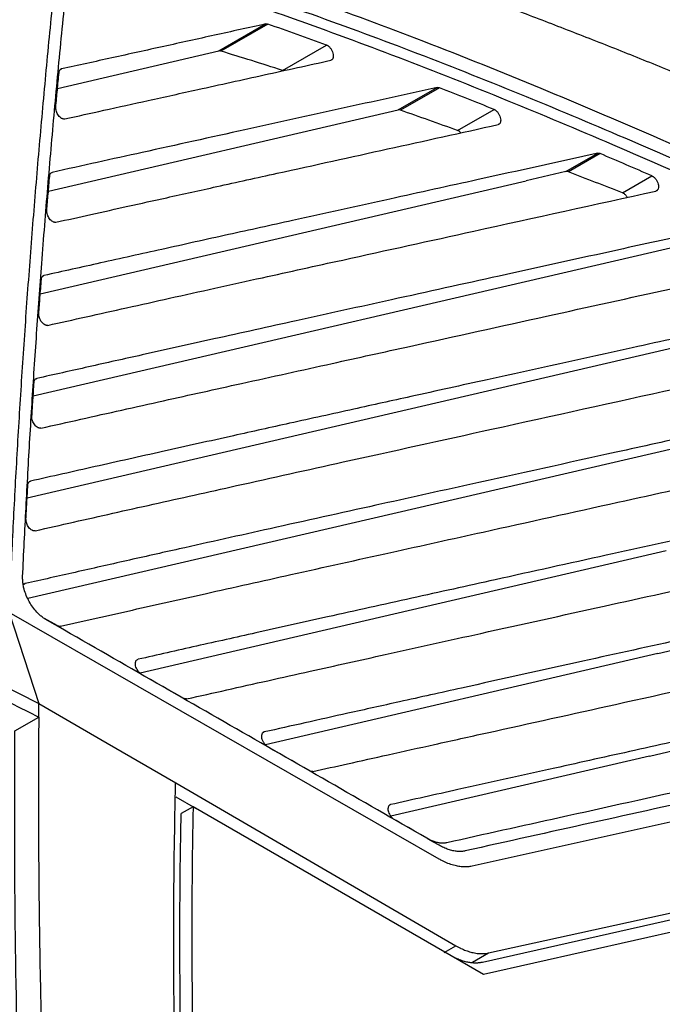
# Model space of a CAD drawing. Header units: millimetres. Extents: x 156922 to 157823, y 112322 to 113312.
# Tile 42 of 123: x 157712 to 157750, y 112539 to 112597. Entities that reach past the tile are written whole.
import ezdxf

# ---------------------------------------------------------------- set-up
doc = ezdxf.new("R2010")
doc.units = ezdxf.units.MM

msp = doc.modelspace()

# ---------------------------------------------------------------- linework, layer by layer
at = {"color": 7, "linetype": 'Continuous', "lineweight": 25}
for p, q in [((157723.8, 112595.179), (157726.577, 112596.782)), ((157726.7, 112596.771), (157723.928, 112595.171)), ((157727.572, 112594.025), (157730.187, 112595.534)), ((157714.235, 112592.955), (157723.8, 112595.179)), ((157714.475, 112594.111), (157714.397, 112594.065)), ((157734.435, 112591.679), (157736.752, 112593.017)), ((157736.888, 112593.002), (157734.576, 112591.667)), ((157713.693, 112586.856), (157734.435, 112591.679)), ((157737.959, 112590.461), (157740.126, 112591.711)), ((157744.385, 112588.02), (157746.275, 112589.111)), ((157746.42, 112589.092), (157744.536, 112588.004)), ((157713.922, 112587.975), (157713.843, 112587.929)), ((157744.385, 112588.02), (157742.039, 112587.474)), ((157747.745, 112586.758), (157749.491, 112587.766)), ((157713.211, 112580.772), (157742.039, 112587.474)), ((157751.8, 112583.771), (157712.79, 112574.702)), ((157713.429, 112581.853), (157713.35, 112581.808)), ((157751.31, 112577.685), (157712.431, 112568.646)), ((157712.997, 112575.746), (157712.918, 112575.7)), ((157750.821, 112571.599), (157712.47, 112562.682)), ((157712.628, 112569.653), (157712.548, 112569.607)), ((157693.683, 112566.29), (157713.127, 112556.465)), ((157750.332, 112565.513), (157719.136, 112558.26)), ((157712.321, 112563.574), (157712.203, 112563.506)), ((157711.357, 112561.861), (157713.127, 112556.465)), ((157714.205, 112561.083), (157713.464, 112561.509)), ((157749.843, 112559.427), (157755.738, 112560.798)), ((157749.843, 112559.427), (157726.56, 112554.014)), ((157719.2, 112558.211), (157721.697, 112556.775)), ((157713.12, 112555.653), (157713.127, 112556.465)), ((157711.704, 112554.835), (157713.12, 112555.653)), ((157726.496, 112554.771), (157726.411, 112554.722)), ((157726.693, 112553.903), (157729.191, 112552.467)), ((157749.353, 112553.341), (157752.036, 112553.964)), ((157749.353, 112553.341), (157733.995, 112549.77)), ((157721.241, 112551.749), (157737.868, 112542.087)), ((157721.254, 112550.925), (157722.41, 112550.257)), ((157722.273, 112550.337), (157721.565, 112549.928)), ((157739.508, 112540.387), (157722.273, 112550.337)), ((157734.186, 112549.595), (157736.149, 112548.466)), ((157739.802, 112541.661), (157756.374, 112545.301)), ((157739.446, 112541.121), (157755.979, 112544.846)), ((157757.999, 112544.553), (157739.508, 112540.387)), ((157737.167, 112541.682), (157737.868, 112542.087)), ((157738.845, 112541.108), (157739.803, 112541.661))]:
    msp.add_line(p, q, dxfattribs=at)
at = {"color": 7, "linetype": 'Continuous', "lineweight": 25, "flags": 128}
for points in [[(157736.872, 112547.227), (157724.114, 112554.544), (157711.357, 112561.861)], [(157713.127, 112556.465), (157717.184, 112554.107), (157721.241, 112551.75)], [(157753.769, 112550.127), (157746.294, 112548.468), (157738.819, 112546.808)]]:
    msp.add_lwpolyline(points, dxfattribs=at)
at = {"color": 7, "linetype": 'Continuous', "lineweight": 25}
for points in [[(157765.629, 112594.525), (157753.998, 112599.872), (157730.854, 112609.759), (157707.571, 112617.252), (157695.875, 112620.208)], [(157730.187, 112595.534), (157729.023, 112595.957), (157727.861, 112596.37), (157726.701, 112596.772)], [(157727.572, 112594.025), (157726.356, 112594.417), (157725.141, 112594.799), (157723.928, 112595.171)], [(157740.126, 112591.711), (157739.045, 112592.149), (157737.966, 112592.579), (157736.888, 112593.002)], [(157734.576, 112591.667), (157734.525, 112591.685), (157734.477, 112591.689), (157734.435, 112591.679)], [(157737.959, 112590.461), (157736.83, 112590.87), (157735.702, 112591.272), (157734.576, 112591.667)], [(157749.492, 112587.766), (157748.467, 112588.213), (157747.443, 112588.655), (157746.421, 112589.092)], [(157744.536, 112588.004), (157744.482, 112588.025), (157744.43, 112588.03), (157744.385, 112588.02)], [(157747.745, 112586.758), (157746.674, 112587.178), (157745.605, 112587.594), (157744.536, 112588.004)], [(157693.693, 112565.468), (157700.171, 112562.198), (157706.645, 112558.925), (157713.12, 112555.653)], [(157737.831, 112541.372), (157737.831, 112541.372), (157737.832, 112541.372), (157737.833, 112541.372)]]:
    msp.add_open_spline(points, degree=3, dxfattribs=at)
for points, knots in [([(157705.576, 112609.447), (157706.313, 112609.234), (157707.789, 112608.807), (157710.005, 112608.153), (157712.227, 112607.488), (157714.457, 112606.809), (157716.693, 112606.116), (157718.936, 112605.41), (157721.186, 112604.69), (157723.443, 112603.954), (157725.707, 112603.204), (157727.978, 112602.438), (157730.257, 112601.656), (157732.542, 112600.856), (157734.835, 112600.04), (157737.135, 112599.206), (157739.659, 112598.274), (157742.413, 112597.235), (157745.4, 112596.081), (157748.409, 112594.889), (157751.441, 112593.659), (157754.496, 112592.389), (157757.573, 112591.078), (157760.672, 112589.724), (157763.794, 112588.327), (157766.938, 112586.884), (157770.105, 112585.396), (157772.221, 112584.371), (157773.284, 112583.856)], [0, 0, 0, 0, 0.031873, 0.063902, 0.096089, 0.128432, 0.160933, 0.193591, 0.226407, 0.25938, 0.292512, 0.325802, 0.35925, 0.392857, 0.426623, 0.460547, 0.494631, 0.538499, 0.582781, 0.627478, 0.672588, 0.718114, 0.764055, 0.810412, 0.857185, 0.904374, 0.951979, 1, 1, 1, 1]), ([(157770.5, 112580.455), (157769.792, 112580.796), (157768.392, 112581.471), (157766.317, 112582.462), (157764.291, 112583.423), (157762.313, 112584.354), (157760.384, 112585.254), (157758.503, 112586.123), (157754.906, 112587.77), (157749.711, 112590.088), (157742.809, 112593.026), (157736.046, 112595.737), (157730.741, 112597.714), (157726.994, 112599.031), (157724.704, 112599.81), (157722.443, 112600.552), (157720.21, 112601.259), (157718.006, 112601.931), (157716.548, 112602.352), (157715.823, 112602.561)], [0, 0, 0, 0, 0.038454, 0.07604, 0.112759, 0.148611, 0.183598, 0.217718, 0.250973, 0.379458, 0.500899, 0.62817, 0.750288, 0.792985, 0.835246, 0.877074, 0.918473, 0.959447, 1, 1, 1, 1]), ([(157714.271, 112601.325), (157714.194, 112600.575), (157714.039, 112599.081), (157713.815, 112596.838), (157713.6, 112594.603), (157713.393, 112592.373), (157713.194, 112590.151), (157713.003, 112587.935), (157712.821, 112585.726), (157712.647, 112583.524), (157712.481, 112581.328), (157712.323, 112579.139), (157712.173, 112576.957), (157712.032, 112574.781), (157711.899, 112572.612), (157711.774, 112570.45), (157711.657, 112568.294), (157711.548, 112566.144), (157711.447, 112564.002), (157711.386, 112562.573), (157711.356, 112561.861)], [0, 0, 0, 0, 0.058034, 0.115773, 0.173215, 0.230364, 0.287218, 0.34378, 0.400049, 0.456028, 0.511716, 0.567115, 0.622225, 0.677048, 0.731585, 0.785835, 0.839801, 0.893483, 0.946883, 1, 1, 1, 1]), ([(157766.198, 112580.944), (157765.548, 112581.254), (157764.259, 112581.867), (157762.345, 112582.768), (157760.469, 112583.645), (157758.63, 112584.496), (157756.83, 112585.323), (157755.067, 112586.125), (157751.714, 112587.635), (157746.87, 112589.76), (157740.446, 112592.45), (157734.138, 112594.939), (157729.194, 112596.757), (157725.699, 112597.972), (157723.566, 112598.69), (157721.458, 112599.377), (157719.375, 112600.032), (157717.317, 112600.657), (157715.955, 112601.049), (157715.278, 112601.244)], [0, 0, 0, 0, 0.037932, 0.075144, 0.111637, 0.147409, 0.182463, 0.216798, 0.250415, 0.378476, 0.500318, 0.62751, 0.749988, 0.792677, 0.834954, 0.876821, 0.918282, 0.959341, 1, 1, 1, 1]), ([(157715.985, 112601.653), (157716.391, 112601.536), (157717.204, 112601.303), (157718.43, 112600.94), (157719.665, 112600.566), (157720.908, 112600.181), (157722.161, 112599.784), (157723.422, 112599.376), (157724.693, 112598.956), (157725.972, 112598.525), (157727.261, 112598.083), (157730.187, 112597.06), (157734.843, 112595.348), (157741.151, 112592.859), (157747.575, 112590.17), (157752.858, 112587.851), (157757.116, 112585.926), (157760.276, 112584.473), (157763.552, 112582.945), (157765.775, 112581.889), (157766.905, 112581.353)], [0, 0, 0, 0, 0.024345, 0.048833, 0.073465, 0.098242, 0.123165, 0.148234, 0.17345, 0.198813, 0.224325, 0.249986, 0.372451, 0.49964, 0.621479, 0.749549, 0.808856, 0.870366, 0.93408, 1, 1, 1, 1]), ([(157712.165, 112563.977), (157712.197, 112564.659), (157712.26, 112566.027), (157712.365, 112568.078), (157712.476, 112570.134), (157712.594, 112572.195), (157712.72, 112574.261), (157712.853, 112576.332), (157712.994, 112578.408), (157713.142, 112580.489), (157713.357, 112583.385), (157713.654, 112587.105), (157714.051, 112591.651), (157714.48, 112596.234), (157714.793, 112599.291), (157714.951, 112600.828)], [0, 0, 0, 0, 0.054552, 0.109354, 0.164404, 0.219706, 0.275258, 0.331062, 0.38712, 0.443431, 0.499997, 0.622741, 0.746985, 0.872735, 1, 1, 1, 1]), ([(157726.577, 112596.782), (157725.569, 112596.56), (157723.553, 112596.115), (157720.515, 112595.445), (157717.49, 112594.778), (157715.47, 112594.331), (157714.475, 112594.111)], [0, 0, 0, 0, 0.2500028, 0.5000055, 0.7539395, 1, 1, 1, 1]), ([(157726.577, 112596.782), (157726.589, 112596.784), (157726.614, 112596.787), (157726.655, 112596.784), (157726.685, 112596.777), (157726.7, 112596.773)], [0, 0, 0, 0, 0.3143719, 0.646281, 1, 1, 1, 1]), ([(157730.187, 112595.536), (157730.2, 112595.531), (157730.225, 112595.52), (157730.265, 112595.496), (157730.31, 112595.463), (157730.361, 112595.418), (157730.433, 112595.337), (157730.51, 112595.216), (157730.573, 112595.056), (157730.597, 112594.9), (157730.585, 112594.788), (157730.555, 112594.717), (157730.524, 112594.675), (157730.485, 112594.643), (157730.454, 112594.633), (157730.438, 112594.628)], [0, 0, 0, 0, 0.041607, 0.083325, 0.125678, 0.18836, 0.250891, 0.375436, 0.500118, 0.624994, 0.749383, 0.811301, 0.873722, 0.936818, 1, 1, 1, 1]), ([(157723.928, 112595.171), (157723.917, 112595.175), (157723.905, 112595.177), (157723.894, 112595.179), (157723.882, 112595.182), (157723.871, 112595.183), (157723.86, 112595.184), (157723.839, 112595.185), (157723.819, 112595.183), (157723.8, 112595.179)], [0.0000011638, 0.0000011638, 0.0000011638, 0.0000011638, 0.000050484, 0.000050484, 0.000050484, 0.0001009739, 0.0001009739, 0.0001009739, 0.0001965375, 0.0001965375, 0.0001965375, 0.0001965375]), ([(157714.323, 112593.895), (157714.325, 112593.914), (157714.33, 112593.952), (157714.347, 112594), (157714.374, 112594.048), (157714.415, 112594.091), (157714.455, 112594.104), (157714.475, 112594.111)], [0, 0, 0, 0, 0.16641, 0.33203, 0.500478, 0.750101, 1, 1, 1, 1]), ([(157714.662, 112591.146), (157715.433, 112591.317), (157717.083, 112591.682), (157719.714, 112592.264), (157722.888, 112592.964), (157726.498, 112593.76), (157729.124, 112594.339), (157730.438, 112594.628)], [0, 0, 0, 0, 0.146347, 0.313011, 0.499994, 0.749997, 1, 1, 1, 1]), ([(157714.131, 112591.847), (157714.162, 112592.183), (157714.225, 112592.866), (157714.29, 112593.548), (157714.323, 112593.895)], [0, 0, 0, 0, 0.490885, 1, 1, 1, 1]), ([(157736.752, 112593.017), (157734.851, 112592.597), (157731.049, 112591.759), (157725.223, 112590.475), (157719.52, 112589.218), (157715.703, 112588.37), (157713.922, 112587.975)], [0, 0, 0, 0, 0.250004, 0.500008, 0.766679, 1, 1, 1, 1]), ([(157736.752, 112593.017), (157736.766, 112593.019), (157736.794, 112593.023), (157736.84, 112593.018), (157736.872, 112593.007), (157736.888, 112593.002)], [0, 0, 0, 0, 0.334355, 0.665387, 1, 1, 1, 1]), ([(157714.662, 112591.146), (157714.648, 112591.143), (157714.622, 112591.137), (157714.577, 112591.142), (157714.529, 112591.157), (157714.463, 112591.189), (157714.381, 112591.249), (157714.292, 112591.348), (157714.216, 112591.466), (157714.163, 112591.597), (157714.129, 112591.73), (157714.13, 112591.808), (157714.131, 112591.847)], [0, 0, 0, 0, 0.061274, 0.122489, 0.185184, 0.25079, 0.377271, 0.501455, 0.623752, 0.749157, 0.875534, 1, 1, 1, 1]), ([(157740.126, 112591.711), (157740.139, 112591.706), (157740.164, 112591.695), (157740.203, 112591.671), (157740.248, 112591.637), (157740.298, 112591.59), (157740.368, 112591.509), (157740.443, 112591.388), (157740.503, 112591.23), (157740.526, 112591.077), (157740.512, 112590.967), (157740.483, 112590.898), (157740.452, 112590.856), (157740.414, 112590.825), (157740.382, 112590.815), (157740.366, 112590.811)], [0, 0, 0, 0, 0.041412, 0.083052, 0.125488, 0.187967, 0.25074, 0.375383, 0.500013, 0.624919, 0.749365, 0.811293, 0.873722, 0.936807, 1, 1, 1, 1]), ([(157714.13, 112585.015), (157714.826, 112585.17), (157716.254, 112585.488), (157718.446, 112585.974), (157720.932, 112586.525), (157723.884, 112587.177), (157728.252, 112588.141), (157733.814, 112589.366), (157738.182, 112590.329), (157740.366, 112590.811)], [0, 0, 0, 0, 0.079189, 0.16252, 0.249995, 0.362965, 0.499992, 0.749994, 1, 1, 1, 1]), ([(157738.155, 112590.322), (157738.13, 112590.348), (157738.068, 112590.412), (157738, 112590.442), (157737.959, 112590.461)], [0, 0, 0, 0, 0.395164, 1, 1, 1, 1]), ([(157746.275, 112589.111), (157743.914, 112588.59), (157739.803, 112587.684), (157733.767, 112586.354), (157728.827, 112585.266), (157724.322, 112584.272), (157720.526, 112583.432), (157716.881, 112582.623), (157714.545, 112582.102), (157713.429, 112581.853)], [0, 0, 0, 0, 0.216009, 0.375994, 0.552203, 0.667988, 0.787945, 0.898616, 1, 1, 1, 1]), ([(157746.275, 112589.111), (157746.286, 112589.113), (157746.308, 112589.117), (157746.344, 112589.114), (157746.382, 112589.107), (157746.408, 112589.097), (157746.421, 112589.092)], [0, 0, 0, 0, 0.251589, 0.499909, 0.748275, 1, 1, 1, 1]), ([(157713.597, 112585.712), (157713.624, 112586.037), (157713.68, 112586.719), (157713.738, 112587.399), (157713.768, 112587.755)], [0, 0, 0, 0, 0.476962, 1, 1, 1, 1]), ([(157713.768, 112587.755), (157713.771, 112587.774), (157713.775, 112587.812), (157713.792, 112587.862), (157713.819, 112587.911), (157713.86, 112587.954), (157713.901, 112587.968), (157713.922, 112587.975)], [0, 0, 0, 0, 0.1663826, 0.3318999, 0.5002525, 0.7498089, 1, 1, 1, 1]), ([(157749.492, 112587.766), (157749.504, 112587.761), (157749.529, 112587.75), (157749.568, 112587.725), (157749.612, 112587.69), (157749.662, 112587.643), (157749.73, 112587.56), (157749.804, 112587.44), (157749.864, 112587.283), (157749.884, 112587.133), (157749.87, 112587.025), (157749.841, 112586.955), (157749.811, 112586.913), (157749.773, 112586.882), (157749.741, 112586.874), (157749.725, 112586.87)], [0, 0, 0, 0, 0.041362, 0.083029, 0.125688, 0.187454, 0.250881, 0.375998, 0.500058, 0.62412, 0.749245, 0.81227, 0.87444, 0.937766, 1, 1, 1, 1]), ([(157713.659, 112578.899), (157714.415, 112579.068), (157715.975, 112579.417), (157718.382, 112579.953), (157720.929, 112580.519), (157723.615, 112581.114), (157727.038, 112581.871), (157732.156, 112582.999), (157739.933, 112584.713), (157746.125, 112586.077), (157749.725, 112586.87)], [0, 0, 0, 0, 0.06242, 0.128826, 0.199219, 0.273598, 0.351963, 0.483891, 0.699903, 1, 1, 1, 1]), ([(157748.03, 112586.497), (157748.011, 112586.527), (157747.961, 112586.605), (157747.859, 112586.7), (157747.782, 112586.739), (157747.745, 112586.758)], [0, 0, 0, 0, 0.2485713, 0.6391158, 1, 1, 1, 1]), ([(157714.13, 112585.015), (157714.117, 112585.012), (157714.09, 112585.007), (157714.045, 112585.012), (157713.997, 112585.026), (157713.932, 112585.058), (157713.85, 112585.117), (157713.76, 112585.215), (157713.684, 112585.332), (157713.63, 112585.462), (157713.596, 112585.594), (157713.597, 112585.673), (157713.597, 112585.712)], [0, 0, 0, 0, 0.061279, 0.122507, 0.185204, 0.250786, 0.377253, 0.501445, 0.62376, 0.749157, 0.875517, 1, 1, 1, 1]), ([(157755.357, 112585.111), (157754.23, 112584.863), (157751.621, 112584.289), (157746.642, 112583.192), (157740.663, 112581.874), (157734.287, 112580.47), (157728.654, 112579.228), (157723.724, 112578.138), (157719.616, 112577.226), (157716.111, 112576.444), (157714.022, 112575.975), (157712.997, 112575.746)], [0, 0, 0, 0, 0.080013, 0.185335, 0.353431, 0.504287, 0.637904, 0.753127, 0.853424, 0.928053, 1, 1, 1, 1]), ([(157713.25, 112572.797), (157714.038, 112572.975), (157715.637, 112573.334), (157718.062, 112573.877), (157721.239, 112574.585), (157725.4, 112575.509), (157730.261, 112576.584), (157736.29, 112577.913), (157742.992, 112579.39), (157749.646, 112580.856), (157754.8, 112581.991), (157757.489, 112582.582), (157758.696, 112582.848)], [0, 0, 0, 0, 0.051511, 0.104467, 0.158869, 0.260068, 0.378486, 0.479778, 0.658861, 0.821835, 0.919982, 1, 1, 1, 1]), ([(157713.275, 112581.629), (157713.276, 112581.644), (157713.279, 112581.673), (157713.289, 112581.713), (157713.303, 112581.748), (157713.327, 112581.79), (157713.366, 112581.832), (157713.408, 112581.846), (157713.429, 112581.853)], [0, 0, 0, 0, 0.1250525, 0.2490635, 0.3736381, 0.5003602, 0.7498688, 1, 1, 1, 1]), ([(157713.123, 112579.59), (157713.147, 112579.911), (157713.196, 112580.591), (157713.247, 112581.27), (157713.275, 112581.629)], [0, 0, 0, 0, 0.470842, 1, 1, 1, 1]), ([(157764.134, 112581.045), (157763.092, 112580.817), (157760.871, 112580.33), (157757.328, 112579.552), (157753.099, 112578.621), (157747.182, 112577.317), (157741.076, 112575.972), (157735.571, 112574.758), (157731.667, 112573.897), (157728.161, 112573.122), (157724.385, 112572.285), (157720.538, 112571.428), (157716.526, 112570.531), (157713.905, 112569.94), (157712.628, 112569.653)], [0, 0, 0, 0, 0.0610467, 0.1301215, 0.2072243, 0.3081712, 0.4755581, 0.5636738, 0.6294857, 0.7032966, 0.7679372, 0.8491362, 0.9264902, 1, 1, 1, 1]), ([(157713.659, 112578.899), (157713.646, 112578.896), (157713.619, 112578.891), (157713.574, 112578.896), (157713.527, 112578.91), (157713.461, 112578.941), (157713.379, 112578.999), (157713.289, 112579.096), (157713.213, 112579.213), (157713.159, 112579.341), (157713.123, 112579.473), (157713.124, 112579.551), (157713.124, 112579.59)], [0, 0, 0, 0, 0.061284, 0.122524, 0.185221, 0.250778, 0.377228, 0.501431, 0.623766, 0.749157, 0.875502, 1, 1, 1, 1]), ([(157712.903, 112566.71), (157713.663, 112566.882), (157715.202, 112567.23), (157717.534, 112567.754), (157719.922, 112568.29), (157722.365, 112568.835), (157726.131, 112569.674), (157732.01, 112570.976), (157740.685, 112572.891), (157749.52, 112574.838), (157757.029, 112576.493), (157762.358, 112577.664), (157765.412, 112578.333), (157766.868, 112578.651)], [0, 0, 0, 0, 0.041663, 0.084438, 0.128325, 0.173323, 0.219432, 0.336789, 0.5, 0.702492, 0.829067, 0.918505, 1, 1, 1, 1]), ([(157712.712, 112573.483), (157712.732, 112573.807), (157712.775, 112574.486), (157712.819, 112575.163), (157712.842, 112575.517)], [0, 0, 0, 0, 0.477335, 1, 1, 1, 1]), ([(157712.842, 112575.517), (157712.844, 112575.532), (157712.847, 112575.562), (157712.857, 112575.602), (157712.87, 112575.639), (157712.895, 112575.681), (157712.934, 112575.724), (157712.976, 112575.738), (157712.997, 112575.746)], [0, 0, 0, 0, 0.125066, 0.249057, 0.373616, 0.500367, 0.749878, 1, 1, 1, 1]), ([(157764.207, 112575.078), (157763.324, 112574.884), (157761.471, 112574.477), (157758.558, 112573.837), (157755.398, 112573.141), (157751.638, 112572.312), (157746.044, 112571.078), (157739.726, 112569.685), (157732.888, 112568.175), (157727.146, 112566.902), (157722.208, 112565.802), (157718.349, 112564.936), (157715.308, 112564.251), (157713.306, 112563.797), (157712.321, 112563.574)], [0, 0, 0, 0, 0.051367, 0.107804, 0.16931, 0.234857, 0.325958, 0.493838, 0.60127, 0.722383, 0.825945, 0.885843, 0.943861, 1, 1, 1, 1]), ([(157713.25, 112572.797), (157713.236, 112572.795), (157713.209, 112572.791), (157713.163, 112572.796), (157713.116, 112572.81), (157713.051, 112572.84), (157712.97, 112572.896), (157712.881, 112572.991), (157712.805, 112573.106), (157712.749, 112573.234), (157712.713, 112573.365), (157712.712, 112573.444), (157712.712, 112573.483)], [0, 0, 0, 0, 0.062605, 0.12469, 0.187549, 0.25243, 0.377731, 0.500321, 0.622399, 0.748167, 0.875358, 1, 1, 1, 1]), ([(157714.401, 112561.042), (157715.112, 112561.203), (157716.539, 112561.526), (157718.681, 112562.009), (157720.834, 112562.493), (157723.97, 112563.197), (157728.367, 112564.177), (157733.86, 112565.395), (157740.322, 112566.823), (157747.035, 112568.305), (157753.696, 112569.774), (157759.007, 112570.945), (157762.088, 112571.622), (157763.402, 112571.911)], [0, 0, 0, 0, 0.042967, 0.086221, 0.129765, 0.173596, 0.276958, 0.398119, 0.509923, 0.673584, 0.810324, 0.919129, 1, 1, 1, 1]), ([(157712.472, 112569.419), (157712.474, 112569.435), (157712.476, 112569.465), (157712.486, 112569.506), (157712.5, 112569.543), (157712.524, 112569.587), (157712.564, 112569.631), (157712.606, 112569.645), (157712.628, 112569.653)], [0, 0, 0, 0, 0.125085, 0.249057, 0.373601, 0.500381, 0.749904, 1, 1, 1, 1]), ([(157712.363, 112567.39), (157712.38, 112567.722), (157712.416, 112568.399), (157712.453, 112569.075), (157712.472, 112569.419)], [0, 0, 0, 0, 0.490787, 1, 1, 1, 1]), ([(157760.618, 112568.31), (157759.476, 112568.059), (157756.798, 112567.469), (157752.186, 112566.451), (157746.518, 112565.199), (157740.74, 112563.923), (157735.228, 112562.704), (157730.497, 112561.655), (157726.243, 112560.707), (157722.499, 112559.869), (157720.166, 112559.343), (157719.007, 112559.082)], [0, 0, 0, 0, 0.082655, 0.193843, 0.333563, 0.492418, 0.611412, 0.731639, 0.833554, 0.917297, 1, 1, 1, 1]), ([(157712.903, 112566.71), (157712.889, 112566.708), (157712.861, 112566.704), (157712.816, 112566.709), (157712.769, 112566.722), (157712.705, 112566.75), (157712.624, 112566.805), (157712.535, 112566.902), (157712.458, 112567.016), (157712.4, 112567.142), (157712.364, 112567.272), (157712.363, 112567.35), (157712.363, 112567.39)], [0, 0, 0, 0, 0.0635115, 0.1257697, 0.1878894, 0.2509932, 0.374679, 0.5003902, 0.6251115, 0.748034, 0.8726806, 1, 1, 1, 1]), ([(157721.893, 112556.733), (157722.685, 112556.912), (157724.293, 112557.274), (157726.734, 112557.82), (157729.872, 112558.521), (157734.084, 112559.457), (157739.892, 112560.744), (157746.491, 112562.203), (157753.315, 112563.712), (157757.702, 112564.679), (157759.817, 112565.146)], [0, 0, 0, 0, 0.062076, 0.126054, 0.191935, 0.309243, 0.458889, 0.651791, 0.832161, 1, 1, 1, 1]), ([(157713.549, 112561.44), (157713.517, 112561.459), (157713.455, 112561.496), (157713.361, 112561.561), (157713.269, 112561.632), (157713.179, 112561.709), (157713.09, 112561.793), (157712.947, 112561.94), (157712.758, 112562.171), (157712.547, 112562.505), (157712.373, 112562.866), (157712.26, 112563.202), (157712.195, 112563.496), (157712.163, 112563.745), (157712.165, 112563.9), (157712.165, 112563.977)], [0, 0, 0, 0, 0.0419628, 0.0834726, 0.1247101, 0.1658599, 0.2071075, 0.2486373, 0.3699991, 0.4913973, 0.6153638, 0.7403662, 0.8274351, 0.9134121, 1, 1, 1, 1]), ([(157712.242, 112563.528), (157712.247, 112563.535), (157712.268, 112563.559), (157712.299, 112563.568), (157712.321, 112563.574)], [0, 0, 0, 0, 0.261995, 1, 1, 1, 1]), ([(157736.864, 112548.05), (157732.98, 112550.283), (157729.093, 112552.514), (157721.32, 112556.976), (157717.436, 112559.209), (157713.549, 112561.44)], [0, 0, 0, 0, 0.5, 0.5, 1, 1, 1, 1]), ([(157757.031, 112561.544), (157755.154, 112561.129), (157751.278, 112560.272), (157745.003, 112558.884), (157739.376, 112557.639), (157734.73, 112556.608), (157731.629, 112555.919), (157728.956, 112555.323), (157727.298, 112554.951), (157726.496, 112554.772)], [0, 0, 0, 0, 0.18486, 0.381651, 0.61752, 0.738258, 0.838139, 0.921762, 1, 1, 1, 1]), ([(157714.401, 112561.042), (157714.386, 112561.04), (157714.356, 112561.035), (157714.308, 112561.041), (157714.257, 112561.056), (157714.223, 112561.074), (157714.205, 112561.083)], [0, 0, 0, 0, 0.252844, 0.500009, 0.747169, 1, 1, 1, 1]), ([(157719.2, 112558.211), (157719.188, 112558.218), (157719.163, 112558.231), (157719.126, 112558.259), (157719.085, 112558.297), (157719.039, 112558.347), (157718.976, 112558.431), (157718.911, 112558.55), (157718.861, 112558.698), (157718.846, 112558.838), (157718.866, 112558.943), (157718.903, 112559.016), (157718.948, 112559.062), (157718.988, 112559.075), (157719.007, 112559.082)], [0, 0, 0, 0, 0.041073, 0.082605, 0.125261, 0.187156, 0.251005, 0.377115, 0.501664, 0.623142, 0.748652, 0.834293, 0.91675, 1, 1, 1, 1]), ([(157729.386, 112552.426), (157730.069, 112552.578), (157731.555, 112552.91), (157733.958, 112553.445), (157736.716, 112554.058), (157741.215, 112555.056), (157747.761, 112556.507), (157753.266, 112557.724), (157756.232, 112558.381)], [0, 0, 0, 0, 0.075971, 0.165276, 0.267913, 0.383885, 0.667965, 1, 1, 1, 1]), ([(157721.893, 112556.733), (157721.878, 112556.731), (157721.848, 112556.726), (157721.8, 112556.732), (157721.749, 112556.747), (157721.715, 112556.765), (157721.697, 112556.775)], [0, 0, 0, 0, 0.252845, 0.500009, 0.747169, 1, 1, 1, 1]), ([(157713.12, 112555.653), (157713.115, 112554.966), (157713.105, 112553.595), (157713.099, 112551.538), (157713.101, 112549.485), (157713.11, 112547.436), (157713.127, 112545.391), (157713.151, 112543.351), (157713.183, 112541.314), (157713.223, 112539.282), (157713.27, 112537.254), (157713.324, 112535.23), (157713.387, 112533.21), (157713.457, 112531.195), (157713.534, 112529.183), (157713.637, 112526.748), (157713.773, 112523.889), (157713.951, 112520.604), (157714.149, 112517.328), (157714.368, 112514.059), (157714.607, 112510.798), (157714.868, 112507.545), (157715.15, 112504.3), (157715.45, 112501.063), (157715.67, 112498.903), (157715.779, 112497.826)], [0, 0, 0, 0, 0.03671, 0.073264, 0.109664, 0.14591, 0.182003, 0.217944, 0.253732, 0.28937, 0.324857, 0.360195, 0.395384, 0.430425, 0.465319, 0.500067, 0.556898, 0.613401, 0.669577, 0.725431, 0.780966, 0.836187, 0.891097, 0.9457, 1, 1, 1, 1]), ([(157714.163, 112499.198), (157713.86, 112502.363), (157713.177, 112509.504), (157712.462, 112520.434), (157711.945, 112531.992), (157711.675, 112543.466), (157711.694, 112551.016), (157711.704, 112554.835)], [0, 0, 0, 0, 0.166091, 0.374781, 0.58218, 0.788627, 1, 1, 1, 1]), ([(157726.693, 112553.903), (157726.679, 112553.912), (157726.649, 112553.929), (157726.606, 112553.963), (157726.564, 112554.003), (157726.524, 112554.051), (157726.482, 112554.107), (157726.443, 112554.171), (157726.395, 112554.265), (157726.352, 112554.389), (157726.338, 112554.529), (157726.355, 112554.629), (157726.384, 112554.693), (157726.414, 112554.731), (157726.451, 112554.76), (157726.481, 112554.768), (157726.497, 112554.772)], [0, 0, 0, 0, 0.049415, 0.098234, 0.147448, 0.198025, 0.250855, 0.313405, 0.376216, 0.500341, 0.624478, 0.749488, 0.812389, 0.874592, 0.937815, 1, 1, 1, 1]), ([(157753.446, 112554.778), (157751.785, 112554.41), (157748.545, 112553.693), (157743.39, 112552.55), (157738.566, 112551.48), (157735.318, 112550.758), (157733.985, 112550.461)], [0, 0, 0, 0, 0.256292, 0.499999, 0.794912, 1, 1, 1, 1]), ([(157729.386, 112552.426), (157729.371, 112552.423), (157729.342, 112552.419), (157729.294, 112552.425), (157729.243, 112552.44), (157729.209, 112552.458), (157729.191, 112552.467)], [0, 0, 0, 0, 0.252811, 0.499962, 0.747132, 1, 1, 1, 1]), ([(157724.598, 112488.729), (157723.915, 112494.177), (157723.333, 112499.58), (157722.37, 112510.294), (157721.989, 112515.609), (157721.429, 112526.128), (157721.251, 112531.336), (157721.095, 112541.633), (157721.117, 112546.722), (157721.24, 112551.749)], [0, 0, 0, 0, 0.25, 0.25, 0.5, 0.5, 0.75, 0.75, 1, 1, 1, 1]), ([(157737.317, 112548.214), (157739.543, 112548.709), (157744.528, 112549.816), (157749.508, 112550.92), (157752.265, 112551.531)], [0, 0, 0, 0, 0.446453, 1, 1, 1, 1]), ([(157753.37, 112551.033), (157750.88, 112550.481), (157748.389, 112549.928), (157743.405, 112548.822), (157740.914, 112548.269), (157738.421, 112547.715)], [0, 0, 0, 0, 0.5, 0.5, 1, 1, 1, 1]), ([(157722.273, 112550.337), (157722.262, 112549.792), (157722.242, 112548.701), (157722.221, 112547.061), (157722.206, 112545.417), (157722.199, 112543.768), (157722.199, 112542.116), (157722.205, 112540.459), (157722.219, 112538.799), (157722.24, 112537.134), (157722.268, 112535.465), (157722.303, 112533.793), (157722.345, 112532.116), (157722.395, 112530.435), (157722.451, 112528.75), (157722.515, 112527.061), (157722.585, 112525.368), (157722.663, 112523.67), (157722.773, 112521.463), (157722.924, 112518.742), (157723.129, 112515.501), (157723.36, 112512.248), (157723.615, 112508.982), (157723.896, 112505.705), (157724.202, 112502.416), (157724.534, 112499.115), (157724.889, 112495.802), (157725.147, 112493.585), (157725.276, 112492.476)], [0, 0, 0, 0, 0.029401, 0.058796, 0.088186, 0.117572, 0.146954, 0.176334, 0.205712, 0.235089, 0.264465, 0.293842, 0.323219, 0.352599, 0.381981, 0.411366, 0.440756, 0.47015, 0.49955, 0.555177, 0.610786, 0.666384, 0.721975, 0.777563, 0.833155, 0.888755, 0.944368, 1, 1, 1, 1]), ([(157733.985, 112550.461), (157733.975, 112550.458), (157733.952, 112550.452), (157733.918, 112550.432), (157733.883, 112550.398), (157733.852, 112550.343), (157733.831, 112550.263), (157733.831, 112550.156), (157733.858, 112550.026), (157733.915, 112549.888), (157733.997, 112549.761), (157734.091, 112549.658), (157734.155, 112549.615), (157734.186, 112549.595)], [0, 0, 0, 0, 0.043362, 0.096328, 0.160406, 0.236992, 0.326926, 0.429818, 0.543337, 0.662951, 0.782635, 0.896437, 1, 1, 1, 1]), ([(157724.569, 112492.067), (157724.5, 112492.655), (157724.362, 112493.83), (157724.164, 112495.588), (157723.973, 112497.343), (157723.789, 112499.095), (157723.612, 112500.843), (157723.442, 112502.588), (157723.279, 112504.329), (157723.124, 112506.068), (157722.975, 112507.803), (157722.833, 112509.534), (157722.699, 112511.262), (157722.571, 112512.987), (157722.451, 112514.709), (157722.338, 112516.427), (157722.232, 112518.142), (157722.133, 112519.853), (157722.013, 112522.065), (157721.883, 112524.772), (157721.755, 112527.968), (157721.651, 112531.149), (157721.573, 112534.316), (157721.52, 112537.468), (157721.492, 112540.606), (157721.49, 112543.728), (157721.512, 112546.838), (157721.548, 112548.898), (157721.565, 112549.928)], [0, 0, 0, 0, 0.029454, 0.058902, 0.088345, 0.117784, 0.14722, 0.176652, 0.206083, 0.235513, 0.264942, 0.294372, 0.323802, 0.353235, 0.38267, 0.412108, 0.441551, 0.470998, 0.500451, 0.555977, 0.611487, 0.666985, 0.722475, 0.777964, 0.833456, 0.888956, 0.944469, 1, 1, 1, 1]), ([(157736.149, 112548.466), (157736.188, 112548.444), (157736.265, 112548.401), (157736.379, 112548.347), (157736.49, 112548.302), (157736.598, 112548.264), (157736.701, 112548.235), (157736.801, 112548.212), (157736.898, 112548.197), (157736.99, 112548.189), (157737.078, 112548.187), (157737.162, 112548.191), (157737.241, 112548.199), (157737.292, 112548.209), (157737.317, 112548.214)], [0, 0, 0, 0, 0.093951, 0.185972, 0.276062, 0.364221, 0.450451, 0.534749, 0.617118, 0.697555, 0.776062, 0.852639, 0.927285, 1, 1, 1, 1]), ([(157738.421, 112547.715), (157738.383, 112547.708), (157738.306, 112547.693), (157738.187, 112547.681), (157738.065, 112547.678), (157737.94, 112547.684), (157737.811, 112547.699), (157737.637, 112547.731), (157737.414, 112547.793), (157737.141, 112547.9), (157736.956, 112548), (157736.864, 112548.05)], [0, 0, 0, 0, 0.0835924, 0.1667803, 0.2497667, 0.332756, 0.4159525, 0.499559, 0.6665489, 0.8328136, 1, 1, 1, 1]), ([(157738.819, 112546.808), (157738.778, 112546.8), (157738.696, 112546.784), (157738.569, 112546.77), (157738.439, 112546.763), (157738.306, 112546.765), (157738.171, 112546.775), (157738.033, 112546.793), (157737.886, 112546.82), (157737.673, 112546.873), (157737.401, 112546.965), (157737.113, 112547.093), (157736.94, 112547.189), (157736.872, 112547.227)], [0, 0, 0, 0, 0.0714219, 0.1428423, 0.2142677, 0.2857009, 0.3571423, 0.4285898, 0.50004, 0.5814898, 0.7494433, 0.9018229, 1, 1, 1, 1]), ([(157737.868, 112542.087), (157737.917, 112542.059), (157738.016, 112542.003), (157738.162, 112541.93), (157738.309, 112541.863), (157738.454, 112541.804), (157738.598, 112541.754), (157738.741, 112541.711), (157738.892, 112541.673), (157739.101, 112541.634), (157739.358, 112541.612), (157739.608, 112541.624), (157739.75, 112541.651), (157739.802, 112541.661)], [0, 0, 0, 0, 0.071442, 0.142876, 0.214309, 0.285742, 0.357177, 0.42861, 0.50004, 0.586747, 0.749448, 0.908847, 1, 1, 1, 1]), ([(157737.833, 112541.372), (157737.885, 112541.348), (157737.987, 112541.302), (157738.136, 112541.244), (157738.279, 112541.196), (157738.416, 112541.157), (157738.547, 112541.127), (157738.672, 112541.104), (157738.79, 112541.088), (157738.901, 112541.079), (157739.007, 112541.076), (157739.106, 112541.077), (157739.199, 112541.083), (157739.287, 112541.092), (157739.369, 112541.105), (157739.421, 112541.116), (157739.446, 112541.121)], [0, 0, 0, 0, 0.0899216, 0.1769983, 0.26123, 0.3426168, 0.4211584, 0.496855, 0.5697064, 0.6397126, 0.7068737, 0.7711895, 0.8326601, 0.8912854, 0.9470654, 1, 1, 1, 1])]:
    msp.add_open_spline(points, degree=3, knots=knots, dxfattribs=at)

doc.saveas('drawing.dxf')
